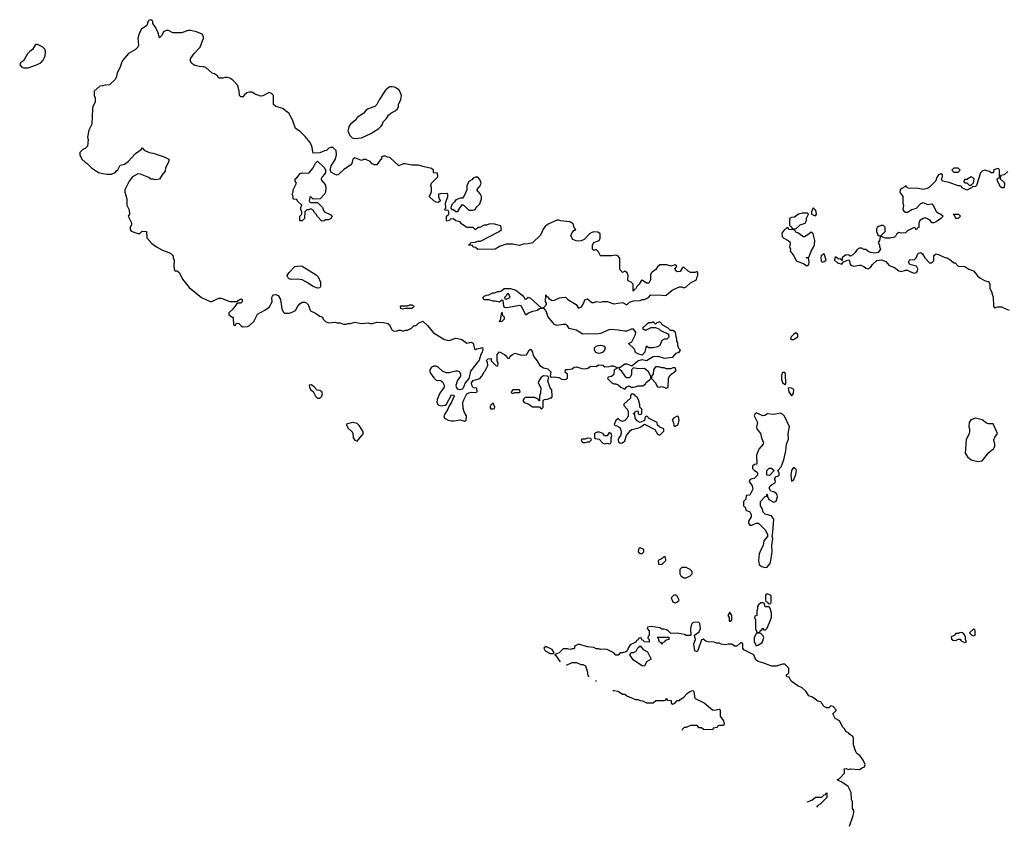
# Model space of a CAD drawing. Header units: inches. Extents: x 2473073 to 2657680, y 705365 to 849016.
# Tile 14 of 151: x 2555234 to 2564211, y 719467 to 726822. Entities that reach past the tile are written whole.
import ezdxf

# ---------------------------------------------------------------- set-up
doc = ezdxf.new("R2010")
doc.units = ezdxf.units.IN
doc.header["$MEASUREMENT"] = 0
for name, color, linetype in [('C5752', 7, 'Continuous'), ('C5761', 7, 'Continuous'), ('C5762', 7, 'Continuous')]:
    doc.layers.add(name, color=color, linetype=linetype)

msp = doc.modelspace()

# ---------------------------------------------------------------- linework, layer by layer
at = {"layer": 'C5752', "color": 5, "elevation": 60}
for points in [[(2560000, 724897.9), (2559983.5, 724856.5), (2559910, 724788.7), (2559870, 724778), (2559825.4, 724774.6), (2559790, 724762), (2559730, 724775.3), (2559670, 724775.3), (2559610, 724755.3), (2559568.4, 724728.4), (2559410, 724726), (2559390, 724746), (2559367.3, 724747.3), (2559362, 724762), (2559330, 724766), (2559326, 724770), (2559342, 724778), (2559348.4, 724791.6), (2559387.3, 724792.7), (2559410, 724802), (2559436.4, 724803.6), (2559606, 724890), (2559626, 724910), (2559622, 724942), (2559550, 724962), (2559510, 724958), (2559491.1, 724948.9), (2559470, 724948), (2559430, 724928), (2559412.7, 724927.3), (2559390, 724906), (2559370, 724926), (2559310, 724926), (2559262, 724962), (2559250, 724978), (2559210, 724988), (2559190, 725006), (2559158, 725002), (2559154, 724990), (2559130, 724986), (2559126, 724990), (2559126, 725030), (2559146, 725050), (2559146, 725070), (2559142, 725082), (2559110, 725086), (2559108, 725090), (2559118, 725102), (2559115.3, 725150), (2559138, 725210), (2559138, 725230), (2559130, 725238), (2559070, 725235.3), (2559054, 725230), (2559052.7, 725207.3), (2559062, 725182), (2559072, 725170), (2559050, 725155.3), (2559030, 725159), (2559009.4, 725169.4), (2558968, 725210), (2558988.7, 725250), (2558988.9, 725288.9), (2558982, 725310), (2558988.7, 725330), (2559046, 725390), (2559042, 725422), (2559010, 725426), (2559006, 725430), (2559006, 725450), (2558990, 725466), (2558910, 725482), (2558870, 725495.3), (2558810, 725495.3), (2558750, 725508), (2558730, 725508), (2558690, 725488), (2558610, 725566), (2558588.4, 725568.4), (2558570, 725578), (2558550, 725578), (2558534, 725570), (2558532, 725550), (2558519.6, 725540.4), (2558490, 725498), (2558470, 725498), (2558449.1, 725509.1), (2558430, 725528), (2558390, 725546), (2558370, 725546), (2558350, 725538), (2558290, 725562), (2558271.1, 725548.9), (2558261, 725510), (2558250, 725495.3), (2558190, 725455.3), (2558142, 725410), (2558130, 725404), (2558109.3, 725409.3), (2558078, 725430), (2558066, 725450), (2558075.3, 725490), (2558114, 725550), (2558122, 725590), (2558118, 725630), (2558090, 725658), (2558070, 725658), (2558054, 725650), (2558031.6, 725628.4), (2558012.7, 725627.3), (2557970, 725608), (2557910, 725606), (2557899, 725670), (2557882, 725702), (2557837.5, 725757.5), (2557790, 725802), (2557748.7, 725830), (2557722, 725910), (2557688, 725970), (2557658, 725990), (2557633.6, 726013.6), (2557570, 726029), (2557549.3, 726049.3), (2557548, 726130), (2557530, 726148), (2557510, 726158), (2557451.6, 726128.4), (2557430, 726124), (2557382, 726142), (2557350, 726162), (2557330, 726162), (2557306.4, 726153.6), (2557282.8, 726137.2), (2557270, 726118), (2557250, 726118), (2557238, 726130), (2557235.3, 726170), (2557223.1, 726223.1), (2557178, 726270), (2557150, 726288.7), (2557130, 726295.3), (2557105.4, 726294.6), (2557087.3, 726287.3), (2557050, 726288), (2557038, 726310), (2557009.1, 726329.1), (2556990, 726334), (2556930, 726385.2), (2556910, 726393.2), (2556874.6, 726394.6), (2556830, 726404), (2556802, 726422), (2556788, 726450), (2556795.3, 726470), (2556825.6, 726514.4), (2556879, 726570), (2556902, 726630), (2556908.7, 726650), (2556908.4, 726668.4), (2556898, 726690), (2556846, 726710), (2556790, 726722), (2556770, 726722), (2556710, 726702), (2556630, 726702), (2556590, 726722), (2556570, 726724), (2556546, 726710), (2556530, 726678), (2556510, 726658), (2556494, 726710), (2556470, 726758), (2556448, 726788), (2556448, 726810), (2556430, 726822), (2556410, 726815.3), (2556404.7, 726810), (2556394, 726770), (2556343.5, 726736.5), (2556323.5, 726696.5), (2556311, 726650), (2556316, 726590), (2556312, 726570), (2556290.9, 726549.1), (2556225.4, 726514.6), (2556172, 726450), (2556162, 726430), (2556151.6, 726388.4), (2556123.6, 726336.4), (2556116.9, 726303.1), (2556103.6, 726276.4), (2556051.6, 726228.4), (2556010, 726226), (2555990, 726218), (2555963.6, 726216.4), (2555914, 726170), (2555914, 726130), (2555922, 726110), (2555922, 726070), (2555902, 726030), (2555898, 726010), (2555892, 725870), (2555865.4, 725814.6), (2555852, 725750), (2555858, 725730), (2555852, 725670), (2555830, 725646), (2555810, 725638), (2555782, 725610), (2555782, 725590), (2555802, 725550), (2555830, 725522), (2555850, 725512), (2555890, 725472), (2555954, 725430), (2555990, 725418), (2556030, 725412), (2556070, 725412), (2556106, 725430), (2556115.3, 725444.7), (2556130, 725454), (2556150, 725494), (2556190, 725504.7), (2556222, 725530), (2556290, 725601), (2556340.4, 725639.6), (2556350, 725654), (2556370, 725632), (2556414, 725610), (2556450, 725604.7), (2556551.1, 725571.1), (2556594, 725550), (2556594, 725530), (2556562, 725470), (2556559.6, 725440.4), (2556531.6, 725408.4), (2556510, 725368), (2556470, 725362), (2556450, 725368.7), (2556430, 725368.7), (2556410, 725382), (2556334.6, 725414.6), (2556310, 725415.3), (2556262, 725390), (2556232, 725350), (2556192, 725270), (2556192, 725250), (2556211.3, 725190), (2556211.6, 725131.6), (2556231.6, 725088.4), (2556234, 725050), (2556222, 725030), (2556252, 724970), (2556252, 724950), (2556242, 724930), (2556242, 724910), (2556250, 724894), (2556310, 724872), (2556330, 724872), (2556350, 724894), (2556390, 724892), (2556392.7, 724832.7), (2556439.8, 724779.8), (2556482, 724750), (2556530, 724724.7), (2556610, 724694), (2556634, 724670), (2556634, 724650), (2556642, 724630), (2556638, 724570), (2556641, 724550), (2556650, 724532), (2556671.3, 724531.3), (2556690, 724514), (2556716.9, 724456.9), (2556779.8, 724379.8), (2556892, 724290), (2556970, 724252), (2556987.3, 724252.7), (2557050, 724282), (2557070, 724282), (2557150, 724251.3), (2557210, 724251.3), (2557250, 724276), (2557262, 724270), (2557262.8, 724250), (2557250, 724237.2), (2557223.6, 724236.4), (2557210, 724228.7), (2557178.5, 724181.5), (2557141, 724150), (2557142, 724130), (2557174, 724110), (2557179.6, 724099.6), (2557182, 724050), (2557190, 724034), (2557202, 724038), (2557210, 724054), (2557231.6, 724051.6), (2557254, 724030), (2557270, 724022), (2557310, 724024.7), (2557330, 724032), (2557368.9, 724071.1), (2557403.1, 724136.9), (2557470, 724172), (2557510, 724202), (2557537.2, 724250), (2557533.2, 724290), (2557538.6, 724301.4), (2557547.6, 724312.4), (2557570, 724316.3), (2557590, 724306), (2557610.5, 724270.5), (2557624.9, 724184.9), (2557636.9, 724156.9), (2557647.3, 724147.3), (2557692.9, 724147.1), (2557723.1, 724156.9), (2557748.4, 724171.6), (2557768.7, 724210), (2557788.7, 724230), (2557810, 724246), (2557830, 724246.8), (2557850, 724238.8), (2557858.8, 724230), (2557870.8, 724210), (2557878, 724178), (2557886, 724166), (2557930, 724146), (2557970, 724118), (2557994, 724110), (2558002, 724090), (2558022, 724070), (2558050, 724058), (2558110, 724064.7), (2558130, 724058), (2558156.9, 724056.9), (2558185.4, 724045.4), (2558210, 724044.7), (2558230, 724051.3), (2558250, 724051.3), (2558290, 724064.7), (2558350, 724051.3), (2558410, 724058), (2558430, 724051.3), (2558450, 724051.3), (2558490, 724064.7), (2558550, 724062), (2558590, 724051.3), (2558602, 724042), (2558630, 723992), (2558643.6, 723983.6), (2558670, 723982), (2558690, 723992), (2558710, 723992), (2558730, 723982), (2558748.4, 723991.6), (2558770, 723992), (2558782, 723998), (2558806, 724010), (2558830, 724034), (2558850, 724034), (2558870, 724054), (2558910, 724072), (2558953.2, 724033.2), (2559006.8, 723966.8), (2559107.1, 723907.1), (2559150, 723898), (2559210, 723918), (2559230, 723916), (2559264.5, 723904.5), (2559310, 723871.3), (2559350, 723881), (2559370, 723871.3), (2559382, 723822), (2559390, 723814), (2559398, 723822), (2559434.6, 723825.4), (2559452.7, 723832.7), (2559455.3, 723815.3), (2559450.8, 723790), (2559438, 723770), (2559422.5, 723717.5), (2559344.2, 723615.8), (2559327.7, 723550), (2559296.3, 723510), (2559276.7, 723463.3), (2559267.9, 723452.1), (2559250, 723446.6), (2559230, 723452.3), (2559217.6, 723470), (2559213, 723490), (2559225.4, 723530), (2559254.7, 723570), (2559256.9, 723590), (2559245.2, 723610), (2559230, 723616.9), (2559210, 723616.9), (2559150, 723600.9), (2559122, 723602), (2559090, 723616), (2559050, 723652.7), (2559030, 723662.7), (2559010, 723662.7), (2558990, 723653.2), (2558974.8, 723630), (2558974, 723610), (2558978.5, 723598.5), (2559010, 723556), (2559030, 723536), (2559073, 723533), (2559090, 723518.8), (2559103.8, 723490), (2559103.8, 723470), (2559064, 723416), (2559040.4, 723359.6), (2559038.5, 723330), (2559050, 723310.4), (2559070, 723302.4), (2559112, 723308), (2559124.8, 723315.2), (2559170, 723400.5), (2559190, 723397.3), (2559194.4, 723390), (2559170, 723334), (2559146.4, 723293.6), (2559139.1, 723270), (2559103.8, 723216.2), (2559101.3, 723210), (2559106.4, 723190), (2559140.7, 723170), (2559170, 723163.6), (2559196.3, 723163.7), (2559250, 723174.8), (2559290, 723162), (2559304, 723170), (2559309.2, 723210), (2559287.6, 723247.6), (2559278.9, 723278.9), (2559274.7, 723330), (2559283.3, 723356.7), (2559310, 723411.3), (2559330, 723421), (2559350, 723424.7), (2559390, 723422), (2559406, 723430), (2559402, 723462), (2559370, 723466), (2559355.3, 723490), (2559354, 723510), (2559369.4, 723530.6), (2559429.1, 723550.9), (2559449, 723571), (2559469, 723610), (2559479.3, 723620.7), (2559502, 723670), (2559499, 723699), (2559488, 723710), (2559506, 723730), (2559532, 723732), (2559534, 723710), (2559574, 723670), (2559590, 723662), (2559594.6, 723665.4), (2559598, 723690), (2559586, 723710), (2559586, 723770), (2559610, 723792), (2559654, 723770), (2559672.7, 723752.7), (2559678, 723738), (2559690, 723734), (2559702, 723738), (2559707.3, 723752.7), (2559726, 723770), (2559750, 723782), (2559810, 723762.8), (2559854, 723766), (2559878, 723810), (2559890, 723818), (2559910.7, 723790.7), (2559911.3, 723771.3), (2559923.6, 723743.6), (2559950, 723714), (2559976, 723670), (2560000, 723654.3)], [(2560000, 724187.8), (2559974.4, 724185.6), (2559951.3, 724170), (2559901.6, 724158.4), (2559873.2, 724146.8), (2559848.9, 724128.9), (2559808.7, 724208.7), (2559795.3, 724215.3), (2559675.3, 724195.3), (2559658, 724198), (2559648, 724210), (2559642, 724262), (2559630, 724266), (2559610, 724246), (2559570, 724255.3), (2559550, 724255.3), (2559510, 724268), (2559470, 724268), (2559458, 724290), (2559470, 724302), (2559488.9, 724311.1), (2559510, 724312), (2559548.4, 724331.6), (2559567.3, 724332.7), (2559590, 724342), (2559610, 724342), (2559626, 724350), (2559650, 724372), (2559710, 724372), (2559757.1, 724357.1), (2559814, 724310), (2559834, 724290), (2559838, 724278), (2559850, 724274), (2559870, 724292), (2559890, 724282), (2559990, 724194), (2560000, 724194)], [(2560000, 723569), (2559990, 723562), (2559963.6, 723523.6), (2559962, 723510), (2559985.4, 723465.4), (2559983.6, 723416.4), (2559974, 723390), (2559972.7, 723347.3), (2559967.3, 723347.3), (2559962, 723362), (2559930, 723378), (2559843.6, 723376.4), (2559830, 723366), (2559822, 723350), (2559834, 723330), (2559870, 723318), (2559910, 723292), (2559972, 723292), (2559990, 723274), (2560000, 723284)]]:
    msp.add_lwpolyline(points, dxfattribs=at)
for points in [[(2555396.4, 726596.4), (2555383.6, 726596.4), (2555374, 726590), (2555351.1, 726548.9), (2555327.1, 726532.9), (2555304.7, 726510), (2555270, 726446), (2555242, 726430), (2555234, 726410), (2555254, 726390), (2555270, 726382), (2555310, 726382), (2555386, 726410), (2555426, 726430), (2555448.4, 726451.6), (2555466, 726490), (2555468, 726530), (2555466, 726550), (2555446, 726570)], [(2558630, 726208.7), (2558610, 726208.7), (2558590, 726198), (2558570, 726178), (2558511.3, 726090), (2558490.9, 726049.1), (2558472, 726030), (2558410.9, 726009.1), (2558390, 725995.3), (2558371.3, 725970), (2558310.9, 725929.1), (2558298, 725910), (2558251.3, 725870), (2558238, 725850), (2558224.7, 725810), (2558245.4, 725765.4), (2558266, 725746), (2558290, 725738), (2558350, 725744), (2558436.6, 725783.4), (2558508, 725830), (2558530, 725852), (2558542, 725870), (2558548, 725890), (2558578, 725922), (2558595.3, 725950), (2558618, 725970), (2558658, 725990), (2558678, 726010), (2558688, 726030), (2558688.7, 726050), (2558710, 726094), (2558714, 726130), (2558695.5, 726175.5), (2558670, 726198), (2558650, 726208)], [(2557910, 725186), (2557890, 725206), (2557878, 725202), (2557874, 725170), (2557878, 725158), (2557890, 725154), (2557950, 725154), (2557994, 725110), (2558003.6, 725083.6), (2558014, 725070), (2558070, 725042), (2558082, 725030), (2558071.6, 725008.4), (2558050, 724998), (2558023.6, 724996.4), (2558010, 724988), (2557990, 724986), (2557950, 725026), (2557938, 725050), (2557923.1, 725063.1), (2557910, 725086), (2557890, 725098), (2557871.6, 725088.4), (2557852.7, 725087.3), (2557834, 725070), (2557832, 725010), (2557810, 724988), (2557788.9, 724988.9), (2557788, 725030), (2557806, 725050), (2557806, 725070), (2557798, 725090), (2557798, 725110), (2557806, 725130), (2557767.3, 725167.3), (2557762, 725182), (2557730, 725186), (2557726, 725190), (2557726, 725210), (2557718, 725230), (2557728, 725250), (2557728, 725270), (2557758, 725330), (2557746, 725350), (2557746, 725370), (2557760.4, 725379.6), (2557790, 725418), (2557810, 725424.7), (2557870, 725422), (2557874.6, 725425.4), (2557908.7, 725470), (2557930, 725514), (2557948, 725532), (2558012, 725470), (2558022, 725450), (2558022, 725430), (2558014, 725414), (2557992, 725390), (2557982, 725370), (2557982, 725362), (2558019.6, 725319.6), (2558024.7, 725290), (2558022, 725250), (2558014, 725230), (2557974, 725190)], [(2559410, 725386), (2559390, 725386), (2559370, 725378), (2559356.9, 725363.1), (2559330, 725346), (2559311.6, 725308.4), (2559311.3, 725270), (2559284.7, 725210), (2559270, 725195.3), (2559250, 725195.3), (2559210, 725178), (2559199.8, 725160.2), (2559171.3, 725130), (2559163.6, 725103.6), (2559172.7, 725092.7), (2559190, 725092), (2559210, 725072), (2559227.3, 725072.7), (2559249.1, 725110.9), (2559270, 725136), (2559290, 725124.7), (2559330, 725084.7), (2559370, 725084.7), (2559386, 725090), (2559403.1, 725116.9), (2559430, 725142), (2559444, 725190), (2559444, 725210), (2559432.9, 725232.9), (2559402, 725270), (2559433.6, 725306.4), (2559442, 725330), (2559430, 725366)], [(2557950, 724374), (2557909.4, 724389.4), (2557849.3, 724429.3), (2557809.3, 724449.3), (2557770, 724457.2), (2557710, 724453.2), (2557690, 724459), (2557679, 724470), (2557674, 724490), (2557690, 724518), (2557742, 724570), (2557790, 724578.8), (2557810, 724576), (2557936.8, 724496.8), (2557956.8, 724476.8), (2557976, 724430), (2557978, 724390), (2557970, 724378)], [(2559690, 724326), (2559678, 724322), (2559672.7, 724307.3), (2559654, 724290), (2559658, 724278), (2559670, 724274), (2559690, 724282), (2559706, 724290)], [(2558810, 724188), (2558751.6, 724188.4), (2558723.1, 724183.1), (2558708, 724190), (2558706, 724210), (2558710, 724214), (2558770, 724212), (2558790, 724222), (2558810, 724222), (2558832, 724210)], [(2559610, 724066), (2559608.7, 724070), (2559618, 724082), (2559629.2, 724150.8), (2559632, 724152), (2559634, 724130), (2559650, 724114), (2559652, 724090), (2559630, 724068.7)], [(2557892.9, 723492.9), (2557874, 723490), (2557876, 723470), (2557884.9, 723450), (2557911.1, 723431.1), (2557930.7, 723390), (2557950, 723370.7), (2557970, 723371), (2557989, 723390), (2557995.3, 723410), (2557989, 723429), (2557970, 723442), (2557945.2, 723445.2), (2557916.5, 723476.5)], [(2559790, 723446), (2559730, 723446), (2559714, 723430), (2559718, 723418), (2559730, 723414), (2559750, 723422), (2559790, 723422), (2559798, 723430)], [(2559550, 723326), (2559530, 723306), (2559522, 723290), (2559530, 723274), (2559550, 723274), (2559562, 723278), (2559566, 723290)], [(2558270, 723148.7), (2558222, 723138), (2558212, 723130), (2558230, 723098), (2558264.5, 723064.5), (2558270.8, 723050), (2558274.8, 723010), (2558290, 722986.8), (2558310, 722978), (2558368.7, 723050), (2558364, 723070), (2558330, 723122), (2558310, 723139)]]:
    msp.add_lwpolyline(points, close=True, dxfattribs=at)
at = {"layer": 'C5761', "color": 5, "elevation": 60}
for points in [[(2562801.1, 719466.9), (2562834.6, 719565.4), (2562838, 719590), (2562838, 719610), (2562828.7, 719630), (2562828, 719690), (2562818, 719710), (2562814.6, 719774.6), (2562788.4, 719828.4), (2562730, 719868.7), (2562688, 719890), (2562710, 719902), (2562755.3, 719950), (2562755.3, 719975.3), (2562750, 719991), (2562770, 719994.8), (2562790, 719986), (2562810, 719990.6), (2562890, 719986), (2562916.4, 720000)], [(2562415.1, 719688), (2562418, 719690), (2562455.1, 719704.9), (2562490, 719731.3), (2562548, 719732), (2562570, 719754), (2562582, 719758), (2562590, 719774), (2562594, 719770), (2562592, 719730), (2562532, 719670), (2562510, 719658), (2562498.2, 719640.4)]]:
    msp.add_lwpolyline(points, dxfattribs=at)
at = {"layer": 'C5762', "color": 5, "elevation": 60}
for points in [[(2564243.6, 725436.4), (2564210, 725406), (2564178, 725402), (2564174, 725370), (2564203.6, 725343.6), (2564212, 725330), (2564210, 725288.7), (2564188.9, 725288.9), (2564176.4, 725296.4), (2564148, 725350), (2564146, 725370), (2564162, 725378), (2564166, 725390), (2564166, 725450), (2564162, 725462), (2564150, 725466), (2564114, 725450), (2564114, 725430), (2564110, 725426), (2564090, 725426), (2564076.4, 725436.4), (2564030, 725448.7), (2564010, 725442), (2563995.3, 725424.7), (2563958, 725310), (2563950, 725302), (2563922, 725298), (2563911.6, 725288.4), (2563871.1, 725268.9), (2563826, 725290), (2563822, 725302), (2563808, 725308), (2563792, 725308), (2563710, 725337.2), (2563649.2, 725349.2), (2563638, 725370), (2563648, 725390), (2563647.3, 725407.3), (2563635.3, 725415.3), (2563610, 725408), (2563598, 725390), (2563584.7, 725350), (2563530, 725294), (2563510, 725282.7), (2563470, 725273.2), (2563410, 725286), (2563350, 725282), (2563326, 725290), (2563322, 725302), (2563310, 725306), (2563303.6, 725296.4), (2563276.9, 725283.1), (2563262, 725270), (2563258, 725250), (2563284.7, 725210), (2563286, 725150), (2563290.8, 725130), (2563286.8, 725090), (2563294.8, 725074.8), (2563310, 725066), (2563330, 725066), (2563369.5, 725090.5), (2563410, 725102.8), (2563450, 725144.7), (2563470, 725156), (2563510, 725138), (2563550, 725142), (2563565.4, 725125.4), (2563590, 725072), (2563610, 725058), (2563634, 725050), (2563654, 725030), (2563634, 725010), (2563590, 724978), (2563570, 724968.7), (2563549.1, 724969.1), (2563534.6, 724994.6), (2563506, 725010), (2563490, 725014), (2563470, 725008.7), (2563442, 724990), (2563432.7, 724967.3), (2563431.6, 724928.4), (2563418, 724922), (2563414, 724910), (2563406, 724910), (2563402, 724922), (2563390, 724926), (2563330, 724898), (2563310, 724878), (2563270, 724875.3), (2563250, 724882), (2563232, 724870), (2563222, 724850), (2563210, 724838), (2563170, 724829.2), (2563129, 724829), (2563090, 724846), (2563078, 724842), (2563072, 724810), (2563062, 724790), (2563072, 724770), (2563072.7, 724752.7), (2563082, 724730), (2563062, 724698), (2563030, 724694), (2562990, 724699), (2562966, 724710), (2562947.3, 724727.3), (2562930, 724728), (2562910, 724738), (2562890, 724738), (2562870, 724728), (2562850, 724698), (2562830, 724678), (2562810, 724666), (2562794.6, 724674.6), (2562770, 724678), (2562754, 724670), (2562734, 724650), (2562734, 724626), (2562718, 724638), (2562700.4, 724640.4), (2562676.4, 724656.4), (2562670, 724658), (2562664.7, 724650), (2562662, 724630), (2562690, 724606), (2562730, 724594), (2562746, 724614), (2562792, 724632), (2562799.6, 724619.6), (2562804.7, 724590), (2562819.8, 724579.8), (2562836, 724576), (2562890, 724584.9), (2562902.5, 724582.5), (2562930.6, 724570.6), (2562950, 724556), (2562970, 724551.3), (2562990, 724562), (2563009.4, 724590.6), (2563050, 724626), (2563091.1, 724631.1), (2563130, 724618), (2563162, 724582), (2563210, 724562.8), (2563250, 724530.8), (2563270, 724527.3), (2563310, 724538.8), (2563330, 724538), (2563350, 724524.7), (2563390, 724511.3), (2563410, 724518), (2563419, 724530), (2563424, 724550), (2563410, 724575.3), (2563349.2, 724589.2), (2563337.2, 724610), (2563350, 724634.8), (2563390, 724631.3), (2563408.7, 724650), (2563426.6, 724693.4), (2563450, 724698), (2563466.4, 724686.4), (2563486, 724650), (2563530, 724604.7), (2563550, 724604.7), (2563563.1, 724616.9), (2563568.7, 724630), (2563570, 724672), (2563590, 724686), (2563610, 724680.7), (2563670, 724654.8), (2563690.7, 724650.7), (2563727.1, 724627.1), (2563750, 724606), (2563763.6, 724603.6), (2563790, 724574), (2563850, 724572), (2563887.1, 724547.1), (2563930.5, 724530.5), (2563950, 724511.3), (2563966.2, 724486.2), (2563988.1, 724468.1), (2564030, 724444.7), (2564071, 724431), (2564078, 724410), (2564078, 724370), (2564091.3, 724350), (2564111.1, 724291.1), (2564112.7, 724212.7), (2564118, 724198), (2564130, 724194), (2564138, 724202), (2564150, 724204.7), (2564190, 724204.7), (2564210, 724191.3), (2564254.8, 724174.8)], [(2560000, 724194), (2560010, 724194), (2560036.4, 724223.6), (2560036.4, 724236.4), (2560028, 724250), (2560030, 724314), (2560038, 724298), (2560050, 724294), (2560059.6, 724279.6), (2560090, 724262), (2560110, 724264.7), (2560155.5, 724284.5), (2560210, 724291.3), (2560231.3, 724270), (2560306.4, 724226.4), (2560330, 724192), (2560356.5, 724203.5), (2560372.9, 724227.1), (2560390, 724271.3), (2560410, 724278), (2560450, 724244.7), (2560470, 724244.7), (2560490, 724251), (2560530, 724246.8), (2560550, 724251.3), (2560588.9, 724251.1), (2560650, 724231), (2560730, 724242), (2560770, 724222), (2560794, 724246), (2560830, 724258), (2560890, 724262), (2560908.9, 724271.1), (2560930, 724271.3), (2560968, 724290), (2560988.4, 724311.6), (2561090, 724311), (2561113.2, 724306.8), (2561128.9, 724311.1), (2561183.7, 724356.3), (2561230, 724378), (2561250, 724384.7), (2561270, 724384.7), (2561290, 724378), (2561310, 724384.7), (2561350, 724422), (2561406, 724450), (2561408.4, 724471.6), (2561418, 724490), (2561418, 724510), (2561410, 724526), (2561390, 724518), (2561350, 724518), (2561328.9, 724528.9), (2561290, 724566), (2561278, 724562), (2561255.3, 724524.7), (2561230, 724522), (2561218, 724530), (2561208, 724550), (2561226, 724570), (2561222, 724582), (2561210, 724586), (2561170, 724575.3), (2561134, 724586), (2561070, 724586), (2561050, 724568), (2561034.4, 724545.6), (2560999.6, 724520.4), (2560992, 724510), (2560986, 724494), (2560984.7, 724450), (2560970, 724418), (2560950, 724418), (2560910, 724448), (2560899.6, 724440.4), (2560882, 724410), (2560862, 724390), (2560850, 724366), (2560838, 724362), (2560830, 724348), (2560826, 724350), (2560828, 724410), (2560810, 724428), (2560782, 724442), (2560778, 724450), (2560782, 724490), (2560773.6, 724513.6), (2560750, 724528), (2560730, 724518), (2560705.6, 724545.6), (2560707.3, 724647.3), (2560688.4, 724668.4), (2560670, 724675.3), (2560630, 724669), (2560528.4, 724668.4), (2560510, 724706), (2560490, 724726), (2560470, 724718), (2560458, 724730), (2560455.3, 724770), (2560470, 724791.3), (2560518, 724810), (2560528, 724830), (2560528, 724870), (2560504, 724884), (2560470, 724886.6), (2560450, 724882.7), (2560430, 724869.2), (2560382, 724818), (2560354.8, 724805.2), (2560330, 724802.7), (2560306.3, 724806.3), (2560278, 724818), (2560259, 724850), (2560270, 724882), (2560290, 724902), (2560298, 724902), (2560306, 724910), (2560290, 724926), (2560279.3, 724959.3), (2560250, 724979), (2560169.1, 724989.1), (2560150, 724995.3), (2560130, 724995.3), (2560046.6, 724953.4), (2560024, 724936), (2560004.9, 724910), (2560000, 724897.9)], [(2560000, 723654.3), (2560008.7, 723648.7), (2560050, 723637), (2560076.3, 723610), (2560072, 723570), (2560082, 723562), (2560110, 723566), (2560150, 723558), (2560176.4, 723543.6), (2560210, 723542), (2560227.3, 723552.7), (2560228, 723590), (2560207, 723607), (2560210, 723632), (2560230, 723630.8), (2560270, 723638.8), (2560290, 723653.4), (2560310, 723657.1), (2560360.3, 723640.3), (2560390, 723638), (2560414.2, 723645.8), (2560438.6, 723661.4), (2560490, 723660.7), (2560510, 723674), (2560550, 723672), (2560570, 723655.5), (2560610, 723659.1), (2560630, 723666), (2560644.7, 723664.7), (2560682, 723650), (2560678, 723642), (2560654, 723630), (2560650, 723588), (2560630, 723568), (2560598, 723562), (2560594, 723550), (2560634, 723510), (2560650, 723502), (2560670, 723502), (2560691.6, 723491.6), (2560714, 723470), (2560750, 723454), (2560770, 723474), (2560790, 723482), (2560810, 723472), (2560830, 723472), (2560847.3, 723472.7), (2560870, 723482), (2560916.4, 723483.6), (2560939, 723501), (2560945.6, 723514.4), (2560980.4, 723539.6), (2560988, 723550), (2560988.7, 723570), (2560968.7, 723610), (2560930, 723642), (2560870, 723639), (2560830, 723648), (2560812, 723630), (2560811.1, 723591.1), (2560804.7, 723570), (2560790, 723555.3), (2560770, 723555.3), (2560761.2, 723561.2), (2560720.4, 723620.4), (2560706, 723630), (2560698, 723650), (2560710, 723654), (2560750, 723684), (2560770, 723684), (2560815.3, 723664.7), (2560869.6, 723710.4), (2560910, 723724), (2560950, 723714), (2561010, 723750.4), (2561053.5, 723753.5), (2561110, 723734.4), (2561190, 723744.9), (2561220.1, 723779.9), (2561248, 723790), (2561258, 723810), (2561244, 723824), (2561235.3, 723850), (2561234.6, 723874.6), (2561226, 723890), (2561226, 723910), (2561218, 723930), (2561214, 723974), (2561190, 723988), (2561168, 723988), (2561146, 724010), (2561096.4, 724036.4), (2561070, 724066), (2561043.6, 724056.4), (2561030, 724046), (2561010, 724066), (2560990, 724058), (2560970, 724058), (2560954, 724050), (2560914, 724010), (2560930, 723994), (2560950, 723994), (2560990, 724014), (2561030, 724014), (2561062, 724002), (2561074, 723990), (2561150, 723954), (2561152.7, 723927.3), (2561134, 723910), (2561110, 723908.7), (2561090, 723898), (2561072, 723850), (2561050, 723838), (2561008.9, 723828.9), (2560968.7, 723828.7), (2560950, 723846), (2560943.6, 723836.4), (2560934.8, 723790), (2560910, 723764), (2560870, 723775.3), (2560850, 723788), (2560839, 723819), (2560786, 723870), (2560816, 723884), (2560849.2, 723950), (2560853.2, 723973.2), (2560830, 723999), (2560810, 724001.2), (2560770, 723982.7), (2560750, 723981.2), (2560690, 723992.3), (2560622.5, 723997.5), (2560605.5, 723994.5), (2560530, 723961.2), (2560490, 723953.2), (2560410, 723959), (2560370, 723955.3), (2560308, 723990), (2560244.7, 724004.7), (2560228, 724030), (2560210, 724042), (2560190, 724044), (2560130, 724034), (2560110, 724042), (2560050, 724115.3), (2560038.6, 724158.6), (2560022, 724182), (2560010, 724188.7), (2560000, 724187.8)], [(2560000, 723284), (2560006, 723290), (2560007.3, 723352.7), (2560020.4, 723359.6), (2560050, 723362), (2560074, 723374), (2560086, 723374), (2560088, 723390), (2560087.3, 723447.3), (2560070, 723466), (2560049.1, 723529.1), (2560058, 723558), (2560046, 723570), (2560010, 723576), (2560000, 723569)], [(2562916.4, 720000), (2562935.3, 720010), (2562944, 720030), (2562924, 720070), (2562893.6, 720113.6), (2562868, 720130), (2562854.6, 720154.6), (2562835.3, 720210), (2562835.3, 720270), (2562830, 720286), (2562803.1, 720303.1), (2562790, 720318), (2562768.9, 720328.9), (2562754.6, 720354.6), (2562738, 720370), (2562708.4, 720428.4), (2562668, 720450), (2562648, 720492), (2562678, 720522), (2562678, 720530), (2562650, 720558), (2562630, 720566), (2562610, 720546), (2562590, 720546), (2562570, 720558), (2562558, 720570), (2562558, 720578), (2562546, 720590), (2562542, 720602), (2562510, 720608), (2562463.1, 720643.1), (2562430, 720658), (2562400.4, 720700.4), (2562368.4, 720728.4), (2562330, 720748), (2562268.9, 720788.9), (2562250, 720826), (2562228, 720830), (2562226, 720850), (2562242, 720858), (2562246, 720870), (2562246, 720910), (2562210, 720946), (2562190, 720946), (2562130, 720928), (2562091.6, 720928.4), (2562010, 720959), (2561966, 720970), (2561944.7, 720984.7), (2561928, 721030), (2561836.4, 721076.4), (2561827.3, 721092.7), (2561828, 721130), (2561810, 721142), (2561774, 721110), (2561750, 721108), (2561727.3, 721127.3), (2561692.7, 721127.3), (2561670, 721122), (2561628.9, 721128.9), (2561610, 721138), (2561590, 721138), (2561567.3, 721147.3), (2561510, 721148), (2561490, 721155.3), (2561466.4, 721173.6), (2561450, 721166), (2561418, 721070), (2561410, 721058), (2561390, 721068), (2561382, 721130), (2561395.3, 721170), (2561386, 721210), (2561430, 721241), (2561440.7, 721270), (2561435.1, 721315.1), (2561425.6, 721325.6), (2561410, 721329.3), (2561374.8, 721325.2), (2561358, 721310), (2561351, 721270), (2561354, 721210), (2561350, 721206), (2561310, 721206), (2561296.4, 721216.4), (2561230, 721228), (2561170, 721226), (2561146, 721250), (2561130, 721258), (2561110, 721266), (2561090, 721266), (2561070, 721275.3), (2560990, 721288), (2560958, 721282), (2560954, 721270), (2560972, 721250), (2560972, 721208), (2560963.6, 721196.4), (2560962, 721182), (2560974, 721170), (2560972.7, 721147.3), (2560928, 721148), (2560922, 721162), (2560907.3, 721167.3), (2560902, 721182), (2560890, 721186), (2560878, 721182), (2560872.7, 721167.3), (2560858, 721162), (2560852.7, 721147.3), (2560799.6, 721120.4), (2560783.6, 721096.4), (2560772.7, 721067.3), (2560762, 721058), (2560731.1, 721048.9), (2560710, 721048), (2560690, 721028.7), (2560670, 721028), (2560650, 721048), (2560590, 721078), (2560570, 721082), (2560530, 721078), (2560510, 721086), (2560490, 721086), (2560470, 721098), (2560410, 721102), (2560330, 721128), (2560294, 721110), (2560294, 721090), (2560290, 721086), (2560270, 721086), (2560250, 721078), (2560230, 721086), (2560190, 721086), (2560154, 721050), (2560122, 721038), (2560114, 721030), (2560123.6, 721023.6), (2560158, 720970), (2560159.9, 720967.7)], [(2560219.7, 720936.9), (2560270, 720962), (2560310, 720962), (2560350, 720942), (2560370, 720942), (2560394, 720930), (2560411.1, 720871.1), (2560412, 720850), (2560422, 720830)], [(2560484.8, 720794), (2560490, 720794), (2560493.2, 720789.2)], [(2560641.4, 720704.3), (2560650, 720704.7), (2560690, 720698), (2560730, 720672), (2560750, 720671.3), (2560770, 720658), (2560850, 720622), (2560870, 720622), (2560892.7, 720612.7), (2560911.6, 720611.6), (2560950, 720594), (2561010, 720594), (2561032.7, 720612.7), (2561110, 720614), (2561122, 720618), (2561130, 720634), (2561138, 720618), (2561172.7, 720612.7), (2561174, 720590), (2561190, 720582), (2561206, 720590), (2561227.3, 720612.7), (2561250, 720614), (2561256.4, 720623.6), (2561290, 720644.7), (2561320.9, 720679.1), (2561343.7, 720696.3), (2561370, 720704.7), (2561378.8, 720698.8), (2561384, 720684), (2561385.5, 720645.5), (2561393.2, 720633.2), (2561473.4, 720593.4), (2561551.3, 720530), (2561570, 720524.4), (2561610, 720534.8), (2561622, 720530), (2561620.4, 720470), (2561650.8, 720429.2), (2561657.3, 720402.7), (2561650, 720386), (2561610, 720386), (2561598, 720382), (2561592.7, 720367.3), (2561558, 720362), (2561550, 720346), (2561468.4, 720348.4), (2561450, 720366), (2561430, 720366), (2561410, 720386), (2561350, 720386), (2561311.6, 720368.4), (2561292.7, 720367.3), (2561274, 720350), (2561273.2, 720342.3)]]:
    msp.add_lwpolyline(points, dxfattribs=at)
for points in [[(2563790, 725468), (2563750, 725468), (2563732, 725450), (2563750, 725432), (2563790, 725432), (2563808, 725450)], [(2563910, 725388), (2563870, 725366), (2563850, 725366), (2563842, 725350), (2563842, 725342), (2563850, 725334), (2563870, 725334), (2563890, 725314), (2563910, 725314), (2563930, 725334), (2563934.6, 725345.4), (2563935.3, 725370), (2563930, 725378)], [(2562470, 725106), (2562454, 725070), (2562454, 725050), (2562490, 725032), (2562499, 725050), (2562495.3, 725070), (2562490, 725086)], [(2562370, 725059), (2562334, 725050), (2562299.6, 725020.4), (2562270, 725018), (2562254, 725010), (2562254, 724950), (2562258, 724938), (2562270, 724934), (2562278, 724918), (2562310, 724914), (2562350, 724952), (2562394.6, 724965.4), (2562408, 724990), (2562408.7, 725011.3), (2562426, 725050), (2562418, 725058)], [(2563770, 725008), (2563758, 725038), (2563746, 725050), (2563794, 725050), (2563812, 725030), (2563790, 725008)], [(2562230, 724926), (2562199.6, 724900.4), (2562183.6, 724876.4), (2562186.4, 724846.4), (2562202, 724830), (2562242, 724810), (2562255.3, 724795.3), (2562258, 724782), (2562254, 724750), (2562262, 724730), (2562258, 724710), (2562292, 724670), (2562312, 724630), (2562321, 724621), (2562379.8, 724599.8), (2562410, 724578), (2562428, 724590), (2562432.7, 724612.7), (2562426, 724646), (2562406, 724650), (2562410, 724654), (2562430, 724654), (2562449.3, 724710.7), (2562472.9, 724747.1), (2562481.2, 724770), (2562482.7, 724810), (2562468.7, 724868.7), (2562450, 724886), (2562420.7, 724859.3), (2562390, 724842), (2562383.1, 724843.1), (2562370, 724848), (2562330, 724878), (2562310, 724886), (2562302, 724902), (2562287.3, 724907.3), (2562248.9, 724908.9), (2562242, 724922)], [(2563110, 724946), (2563090, 724946), (2563063.6, 724936.4), (2563051.6, 724928.4), (2563044.7, 724915.3), (2563044.7, 724890), (2563059.6, 724859.6), (2563070, 724852), (2563090, 724854), (2563126, 724890), (2563126, 724930)], [(2562570, 724686), (2562542, 724670), (2562538, 724650), (2562541, 724621), (2562550, 724612), (2562570, 724618), (2562588, 724630)], [(2562310, 723965.2), (2562288.2, 723951.8), (2562267.3, 723930), (2562262.8, 723910), (2562270, 723905.5), (2562290, 723906.4), (2562329.4, 723930), (2562329, 723950)], [(2560510, 723778.4), (2560487.6, 723787.6), (2560476, 723810), (2560476, 723830), (2560490, 723844), (2560510, 723850.8), (2560533.7, 723853.7), (2560566, 723846), (2560571.3, 723830), (2560564.9, 723810), (2560550, 723789.3), (2560530, 723780.7)], [(2561058, 723658), (2561030, 723655.3), (2561011.3, 723630), (2561011.1, 723588.9), (2560994, 723570), (2560994, 723550), (2561032, 723510), (2561042, 723482), (2561050, 723474), (2561070, 723472), (2561090, 723478), (2561130, 723462), (2561147.3, 723472.7), (2561148.4, 723551.6), (2561163.1, 723576.9), (2561183.1, 723596.9), (2561210, 723614), (2561218, 723630), (2561216.4, 723636.4), (2561210, 723646), (2561190, 723646), (2561170, 723638), (2561130, 723638), (2561110, 723648), (2561090, 723648.7)], [(2562210, 723606), (2562190, 723606), (2562179.6, 723580.4), (2562179.6, 723539.6), (2562190, 723514), (2562210, 723494), (2562218, 723502), (2562215.3, 723590)], [(2560830, 723406), (2560810, 723406), (2560802, 723390), (2560802, 723370), (2560743.6, 723316.4), (2560743.6, 723303.6), (2560774, 723270), (2560782, 723250), (2560782, 723210), (2560772, 723190), (2560750, 723168), (2560730, 723158), (2560710, 723166), (2560690, 723186), (2560670, 723166), (2560654, 723130), (2560662, 723122), (2560679.6, 723119.6), (2560704.7, 723104.7), (2560710, 723094), (2560718, 723070), (2560718, 723050), (2560711, 723029), (2560698, 723010), (2560692, 722990), (2560692.7, 722972.7), (2560710, 722962), (2560730, 722964.7), (2560750, 722982), (2560768, 723030), (2560803.1, 723076.9), (2560815.3, 723084.7), (2560870, 723096), (2560898, 723110), (2560930, 723134), (2561024.7, 723084.7), (2561050, 723042), (2561070, 723034), (2561106, 723070), (2561106, 723090), (2561070, 723106), (2561050, 723126), (2561046, 723150), (2560968.4, 723188.4), (2560962, 723202), (2560950, 723206), (2560938, 723202), (2560930, 723166), (2560892, 723148), (2560863.1, 723163.1), (2560846, 723190), (2560842, 723222), (2560826, 723230), (2560842, 723238), (2560847.3, 723252.7), (2560870, 723254), (2560874, 723250), (2560874, 723230), (2560882, 723222), (2560896.4, 723223.6), (2560906, 723230), (2560906, 723270), (2560888, 723288), (2560888, 723310), (2560876.4, 723356.4), (2560862, 723382), (2560850, 723386), (2560842, 723402)], [(2562250, 723466), (2562242, 723458), (2562246, 723430), (2562270, 723392), (2562290, 723414), (2562292.7, 723450), (2562270, 723462)], [(2561950, 723237.2), (2561935.3, 723224.7), (2561931, 723210), (2561961, 723150), (2561950.8, 723110), (2561954.8, 723090), (2561987.3, 723050), (2561996, 723010), (2562016, 722964), (2562012, 722950), (2561973.7, 722906.3), (2561951, 722850), (2561954, 722770), (2561932.7, 722767.3), (2561914, 722750), (2561914, 722730), (2561934, 722710), (2561956.9, 722696.9), (2561962, 722690), (2561962, 722670), (2561930, 722638), (2561910, 722635.3), (2561890, 722626), (2561884.7, 722610), (2561911.6, 722571.6), (2561918, 722542), (2561890, 722486), (2561858, 722482), (2561854, 722450), (2561834, 722430), (2561834, 722390), (2561851.6, 722371.6), (2561854, 722350), (2561890, 722334), (2561902, 722310), (2561904.7, 722290), (2561878, 722250), (2561878, 722230), (2561890, 722212), (2561910, 722212), (2561950, 722232), (2561970, 722231.3), (2562031.1, 722171.1), (2562052, 722130), (2562052, 722110), (2562018, 722070), (2562013.7, 722026.3), (2561990.6, 721989.4), (2561974.8, 721950), (2561970.8, 721890), (2561974.8, 721854.8), (2561996.8, 721836.8), (2562030, 721826), (2562050, 721831), (2562059.5, 721840.5), (2562075.5, 721864.5), (2562081.2, 721890), (2562094, 721970), (2562093.2, 722030), (2562102, 722090), (2562095.3, 722110), (2562102, 722150), (2562108.9, 722268.9), (2562090, 722298), (2562030, 722314), (2562020.9, 722320.9), (2562014, 722330), (2562004.7, 722364.7), (2561988.7, 722390), (2561988.4, 722428.4), (2562030, 722474), (2562042, 722478), (2562050, 722494), (2562052.7, 722472.7), (2562065.4, 722445.4), (2562110, 722422), (2562130, 722432), (2562144, 722470), (2562139, 722490), (2562130, 722502), (2562110, 722518), (2562082, 722522), (2562068, 722550), (2562078, 722570), (2562090, 722582), (2562122, 722598), (2562126, 722610), (2562118, 722630), (2562120.4, 722639.6), (2562127.3, 722652.7), (2562150, 722662), (2562158, 722670), (2562158, 722690), (2562146, 722710), (2562175.9, 722744.1), (2562201.6, 722810), (2562218.4, 722890), (2562225.6, 722950), (2562242.5, 722997.5), (2562242, 723050), (2562252.7, 723110), (2562207.2, 723207.2), (2562190, 723225.2), (2562170, 723232.7), (2562110, 723222.7), (2562051.1, 723228.9), (2562027.3, 723212.7), (2562010, 723209.2)], [(2561230, 723206), (2561194, 723190), (2561182, 723170), (2561194, 723150), (2561198, 723118), (2561210, 723114), (2561218, 723122), (2561230, 723124.7), (2561238, 723130), (2561248, 723170), (2561242, 723202)], [(2563950, 723189.2), (2563905.5, 723174.5), (2563890.8, 723150), (2563886.8, 723110), (2563894, 723090), (2563893.7, 723066.3), (2563890.8, 723050), (2563864.9, 722990), (2563854.8, 722870), (2563876.3, 722836.3), (2563908.1, 722808.1), (2563970, 722793), (2564010, 722798.8), (2564070, 722876), (2564090, 722894.8), (2564112.3, 722907.7), (2564120.2, 722919.8), (2564125.2, 722930), (2564125.2, 722950), (2564115.3, 722990), (2564124.7, 723015.3), (2564148, 723050), (2564110, 723138), (2564070, 723137.2), (2564050, 723142.7), (2564010, 723173.2)], [(2560520.4, 723060.4), (2560499.6, 723060.4), (2560474, 723050), (2560474, 723010), (2560483.6, 723003.6), (2560516, 722996), (2560550, 722962), (2560570, 722954), (2560590, 722962), (2560610, 722954), (2560622, 722958), (2560626, 722970), (2560628, 723012), (2560634, 723026), (2560626, 723050), (2560610, 723058), (2560590, 723026), (2560570, 723026), (2560550, 723048)], [(2560410, 723006), (2560390, 722998), (2560363.6, 722996.4), (2560354, 722990), (2560362, 722970), (2560370, 722966), (2560390, 722966.8), (2560410, 722974), (2560430, 722974), (2560446, 722990), (2560442, 723002)], [(2562070, 722666), (2562047.3, 722667.3), (2562046, 722710), (2562068.7, 722731.3), (2562090, 722732), (2562114, 722710)], [(2562290, 722738), (2562271.3, 722710), (2562264, 722670), (2562270, 722614), (2562290, 722622), (2562310, 722674), (2562316, 722710), (2562310, 722722)], [(2560890, 722006), (2560878, 722002), (2560874, 721970), (2560890, 721954), (2560910, 721954), (2560926, 721970), (2560926, 721990)], [(2561110, 721926), (2561092, 721908), (2561054, 721890), (2561058, 721858), (2561090, 721854), (2561126, 721890), (2561122, 721922)], [(2561310, 721826), (2561270, 721826), (2561252.7, 721807.3), (2561252, 721770), (2561262, 721750), (2561290, 721732), (2561310, 721732), (2561330, 721742), (2561346, 721750), (2561366, 721770), (2561366, 721790), (2561346, 721810)], [(2561210, 721578), (2561194, 721570), (2561174, 721550), (2561190, 721514), (2561210, 721504.7), (2561226, 721510), (2561246, 721530), (2561230, 721566)], [(2562010, 721506), (2561990, 721506), (2561970, 721486), (2561962, 721470), (2561962, 721450), (2561954, 721430), (2561954, 721390), (2561938, 721382), (2561934, 721370), (2561942, 721350), (2561943.6, 721263.6), (2561958, 721238), (2561970, 721234), (2561982, 721238), (2561986, 721250), (2562002, 721258), (2562010, 721274), (2562018, 721258), (2562030, 721254), (2562050, 721274), (2562088.7, 721370), (2562088.7, 721410), (2562076.4, 721456.4), (2562067.3, 721467.3), (2562030, 721468), (2562022, 721502)], [(2562050, 721586), (2562038, 721582), (2562034, 721570), (2562034, 721530), (2562038, 721518), (2562052.7, 721512.7), (2562058, 721498), (2562070, 721494), (2562082, 721498), (2562086, 721510), (2562086, 721570)], [(2561710, 721418), (2561692, 721390), (2561702, 721370), (2561702, 721342), (2561710, 721334), (2561726, 721350), (2561728, 721390)], [(2563930, 721266), (2563894, 721230), (2563914, 721210), (2563930, 721204.7), (2563946, 721210), (2563946, 721250), (2563942, 721262)], [(2561090, 721126), (2561082, 721142), (2561067.3, 721147.3), (2561058, 721178), (2561047.3, 721192.7), (2561152.7, 721192.7), (2561154, 721170), (2561118, 721162), (2561112.7, 721147.3), (2561098, 721142)], [(2561952.7, 721227.3), (2561931.3, 721190), (2561931.6, 721151.6), (2561950, 721114), (2561970, 721122), (2562000.4, 721139.6), (2562008, 721150), (2562018, 721190), (2562010, 721206), (2561990, 721226)], [(2563810, 721235.3), (2563790, 721226), (2563770, 721226), (2563752.7, 721207.3), (2563726, 721194), (2563730, 721174), (2563743.6, 721163.6), (2563770, 721162), (2563790, 721174), (2563810, 721174), (2563818, 721158), (2563850, 721142), (2563866, 721150), (2563858, 721170), (2563856.4, 721196.4), (2563842, 721222), (2563826, 721230)], [(2560030, 721106), (2560014, 721090), (2560026.4, 721066.4), (2560070, 721042), (2560090, 721042), (2560098, 721042), (2560106, 721050), (2560090, 721078)], [(2560930, 720928), (2560909.1, 720929.1), (2560830, 720982), (2560798, 721030), (2560808, 721052), (2560830, 721052), (2560855.3, 721064.7), (2560870, 721094), (2560890, 721114), (2560919.6, 721079.6), (2560956.9, 721056.9), (2560992, 720990), (2560950, 720966)]]:
    msp.add_lwpolyline(points, close=True, dxfattribs=at)

doc.saveas('drawing.dxf')
